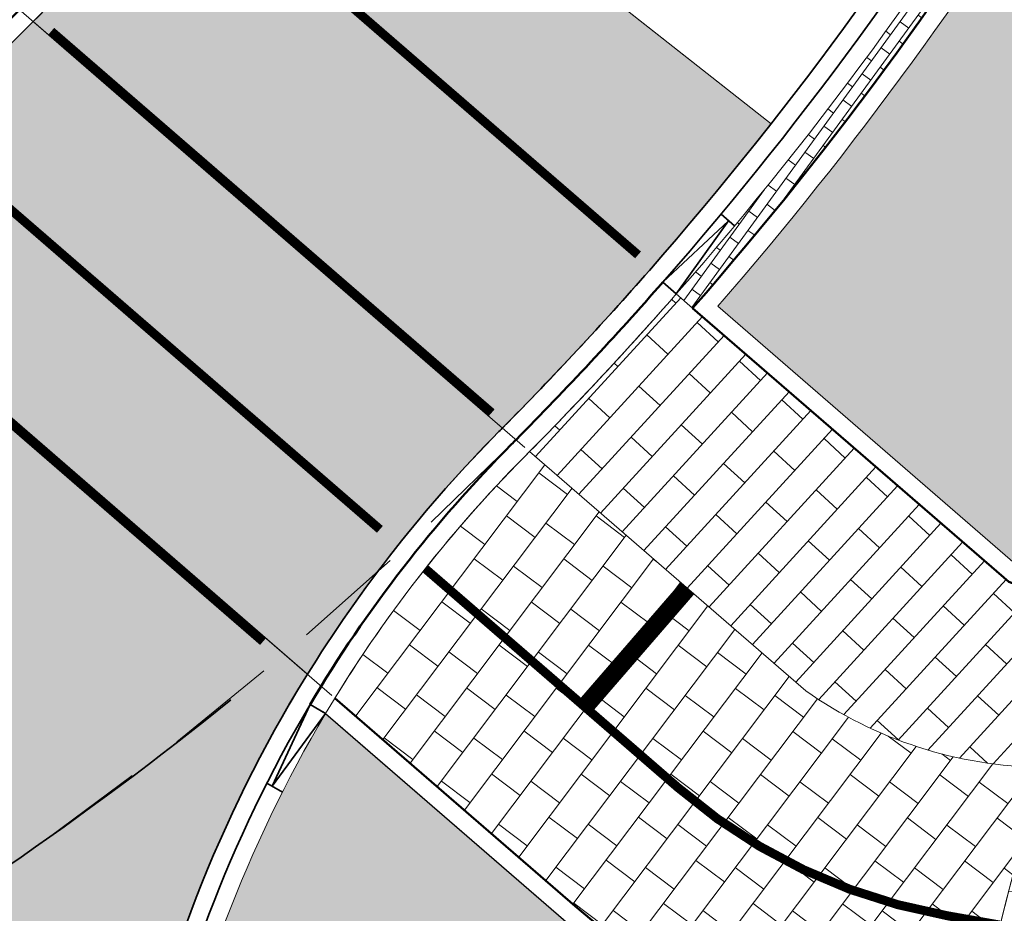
# Model space of a CAD drawing. Header units: metres. Extents: x 196674 to 197628, y 355499 to 356232.
# Tile 98 of 209: x 197191 to 197202, y 355715 to 355725. Entities that reach past the tile are written whole.
import ezdxf

# ---------------------------------------------------------------- set-up
doc = ezdxf.new("R2010")
doc.units = ezdxf.units.M
doc.linetypes.add('DASHED2', pattern=[0.375, 0.25, -0.125])
doc.linetypes.add('VW-5050_STREEP', pattern=[1, 0.5, -0.5])
doc.layers.get('0').update_dxf_attribs({"lineweight": 25})
for name, color, linetype, lineweight, true_color in [('N-WE-AM-AS-KNIKLIJN-G', 1, 'DASHED2', 5, 0xff0000), ('N-WE-GR-BEPLANTING_BEPLANTINGSPLAN_DERDEN-V', 7, 'Continuous', 5, 0xd3e799), ('N-WE-VH-GESLOTENVERHARDING_ASFALT_RIJBAAN-V', 7, 'Continuous', 5, 0xd6d6d6), ('N-WE-VH-GOOT-TEGEL_200x200-G', 7, 'Continuous', 35, 0x00a5a5), ('N-WE-VH-KANTOPSLUITING_GELEIDEBAND_50 200-G', 1, 'Continuous', 35, 0xff0000), ('N-WE-VH-KANTOPSLUITING_OPSLUITBAND_200X250-G', 7, 'Continuous', 50, 0x0029a5), ('N-WE-VH-KANTOPSLUITING_TROTTOIRBAND_180X200-G', 6, 'Continuous', 35, 0xff00ff), ('N-WE-VH-KANTOPSLUITING_VERLAGINGSBAND_GELEIDEBAND_50 200-G', 1, 'Continuous', 35, 0xff0000), ('N-WE-VH-KANTOPSLUITING_VERLAGINGSBAND_TROTTOIRBAND_180 200-G', 6, 'Continuous', 35, 0xff00ff), ('N-WE-VH-OPENVERHARDING_STRAATBAKSTEEN_ROOD_HALFSTEENS-LINGE-A', 7, 'Continuous', 5, 0xdaaea0), ('N-WE-VH-OPENVERHARDING_STRAATBAKSTEEN_ROOD_STREKKEN-LINGE-A', 7, 'Continuous', 5, 0xdaaea0), ('N-WE-VH-OPENVERHARDING_TEGEL_200x300_FIETSPAD_ROOD-A', 7, 'Continuous', 5, 0xe04d68), ('N-WE-VW-MARKERING_DWARS_DRIEHOEK-G', 7, 'VW-HAAIETAND50_L', 35, 0xffffff), ('N-WE-VW-MARKERING_DWARS_OVERSTEEK_KANALISATIESTREEP50-G', 7, 'VW-5050_STREEP', 13, 0xffffff), ('N-WE-VW-MARKERING_DWARS_STOPSTREEP_020-G', 7, 'Continuous', 18, 0xffffff), ('N-WE-VW-MARKERING_LANGS_STREEP_DOORGETROKKEN_010-G', 7, 'Continuous', 13, 0xffffff)]:
    doc.layers.add(name, color=color, linetype=linetype, lineweight=lineweight, true_color=true_color)
doc.layers.add('N-WE-VH-HULPLIJN-G', color=40, linetype='Continuous', lineweight=5, plot=False)
for name, color, linetype, lineweight in [('N-WE-VH-KANTOPSLUITING_ACHTERKANTBAND-G', 50, 'Continuous', 18), ('N-WE-VH-MATERIAALGRENS-G', 7, 'Continuous', 13), ('X-XX-AL-OPMAAK-G', 7, 'Continuous', 25)]:
    doc.layers.add(name, color=color, linetype=linetype, lineweight=lineweight)
doc.linetypes.add('VW-HAAIETAND50_L', pattern='A,0,-0.5,[150,NLCS.SHX,S=1,R=0,X=-0.625,Y=-0.25],-0.5', length=1)

# ---------------------------------------------------------------- blocks, each defined once
blk = doc.blocks.new('Verloopband')
at = {"flags": 128}
blk.add_lwpolyline([(-0.2763672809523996, 0.9662406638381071), (0, 0), (-0.4622285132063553, 0.8923814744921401)], close=True, dxfattribs=at)

msp = doc.modelspace()

# ---------------------------------------------------------------- hatches: boundary and pattern name
at = {"layer": 'N-WE-GR-BEPLANTING_BEPLANTINGSPLAN_DERDEN-V'}
h = msp.add_hatch(color=256, dxfattribs=at)
h.dxf.hatch_style = 1
edge = h.paths.add_edge_path()
edge.add_line((197202.9193494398, 355718.8966477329), (197203.7231217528, 355721.1031967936))
edge.add_line((197203.7231217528, 355721.1031967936), (197205.7306697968, 355726.6158199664))
edge.add_line((197205.7306697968, 355726.6158199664), (197202.9416841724, 355727.6647327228))
edge.add_arc((197168.1599242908, 355748.684694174), 40.63999999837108, 319.0401103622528, 328.8538096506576, ccw=False)
edge.add_line((197198.8499792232, 355722.043933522), (197202.1681239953, 355719.17009298))
edge.add_line((197202.1681239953, 355719.17009298), (197202.9193494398, 355718.8966477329))
h = msp.add_hatch(color=256, dxfattribs=at)
h.dxf.hatch_style = 1
edge = h.paths.add_edge_path()
edge.add_arc((197202.4949835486, 355721.4005551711), 8.200000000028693, 229.1042089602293, 256.8912689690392, ccw=False)
edge.add_line((197197.1265641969, 355715.2021623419), (197194.4727202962, 355717.5006528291))
edge.add_arc((197207.1948394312, 355709.9383988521), 14.80000001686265, 149.2719969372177, 188.950863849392)
edge.add_line((197192.5750718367, 355707.6357056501), (197198.1203682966, 355709.3808956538))
edge.add_arc((197196.6794103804, 355713.9595024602), 4.800000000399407, 287.4695899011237, 340.6641410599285)
edge.add_arc((197200.4537860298, 355712.6350824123), 0.7999999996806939, 340.6641410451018, 436.8912689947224)
at = {"layer": 'N-WE-VH-GESLOTENVERHARDING_ASFALT_RIJBAAN-V'}
h = msp.add_hatch(color=256, dxfattribs=at)
h.dxf.hatch_style = 1
edge = h.paths.add_edge_path()
edge.add_arc((197184.0370121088, 355721.0763617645), 1.200000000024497, 144.7400946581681, 301.4717702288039, ccw=False)
edge.add_line((197183.0571619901, 355721.7691054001), (197169.5565461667, 355717.3436780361))
edge.add_arc((197169.1947949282, 355716.1995032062), 1.200000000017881, -75.51187812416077, 72.4547229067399, ccw=False)
edge.add_line((197169.4950100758, 355715.0376637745), (197179.3686759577, 355707.2122574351))
edge.add_arc((197180.5223159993, 355707.542582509), 1.199999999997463, 32.768411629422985, 195.9781583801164, ccw=False)
edge.add_line((197181.5313541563, 355708.1920761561), (197184.6635061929, 355720.0528847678))
edge = h.paths.add_edge_path()
edge.add_arc((197199.5513079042, 355710.1079178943), 20.20000372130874, 132.0998019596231, 133.3257529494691, ccw=False)
edge.add_line((197186.0087395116, 355725.0958794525), (197182.2522501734, 355728.3493696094))
edge.add_arc((197165.4462604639, 355761.8427624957), 37.47330592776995, 296.5162957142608, 296.6461381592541, ccw=False)
edge.add_arc((197165.4462604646, 355761.8427624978), 37.47330592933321, 296.0033767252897, 296.5162957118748, ccw=False)
edge.add_arc((197165.4462604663, 355761.8427624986), 37.47330592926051, 275.8444715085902, 296.0033767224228, ccw=False)
edge.add_arc((197164.150320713, 355774.5033028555), 50.20000000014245, 272.80224157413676, 275.84447150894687, ccw=False)
edge.add_arc((197164.1503207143, 355774.5033028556), 50.20000000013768, 267.28827983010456, 272.80224157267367, ccw=False)
edge.add_line((197161.7753196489, 355724.3595159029), (197161.3497737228, 355724.3796713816))
edge.add_line((197161.3497737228, 355724.3796713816), (197161.0501096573, 355724.3938646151))
edge.add_line((197161.0501096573, 355724.3938646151), (197160.7615139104, 355718.5009194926))
edge.add_line((197160.7615139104, 355718.5009194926), (197163.9049853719, 355718.3520326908))
edge.add_arc((197162.8640737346, 355696.1759104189), 22.20053819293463, 80.28935739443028, 87.31260041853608, ccw=False)
edge.add_arc((197162.8641482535, 355696.1764436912), 22.19999999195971, 72.45472289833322, 80.2893148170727, ccw=False)
edge.add_line((197169.5565461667, 355717.3436780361), (197183.0571619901, 355721.7691054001))
edge.add_arc((197199.5513057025, 355710.107920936), 20.19999999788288, 133.3257543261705, 144.7400948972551, ccw=False)
edge = h.paths.add_edge_path()
edge.add_line((197194.2712619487, 355717.9397203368), (197188.600366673, 355722.8512747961))
edge.add_arc((197166.2863465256, 355750.0748764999), 35.19999978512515, 308.2956756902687, 309.3400051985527, ccw=False)
edge.add_arc((197166.2863463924, 355750.074876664), 35.19999999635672, 301.4717702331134, 308.2956756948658, ccw=False)
edge.add_line((197184.6635061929, 355720.0528847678), (197181.5313541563, 355708.1920761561))
edge.add_arc((197162.8641482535, 355696.1764436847), 22.19999999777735, 23.641517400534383, 32.76841163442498, ccw=False)
edge.add_arc((197162.8641482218, 355696.1764436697), 22.20000003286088, 22.150112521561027, 23.641517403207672, ccw=False)
edge.add_line((197183.4257709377, 355704.5466093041), (197192.2229043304, 355707.3152023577))
edge.add_arc((197207.194839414, 355709.9383988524), 15.19999999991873, 148.2372776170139, 189.937785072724, ccw=False)
edge = h.paths.add_edge_path()
edge.add_line((197169.4950100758, 355715.0376637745), (197169.297446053, 355715.00390179))
edge.add_arc((197166.2863463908, 355750.0748766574), 35.19999999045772, 270.25339821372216, 274.9072274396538, ccw=False)
edge.add_arc((197166.2863463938, 355750.0748767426), 35.20000007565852, 268.02882326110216, 270.2533982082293, ccw=False)
edge.add_line((197165.0755812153, 355714.895706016), (197164.7641640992, 355705.8473817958))
edge.add_arc((197164.0450402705, 355690.6644024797), 15.19999999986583, 83.75283845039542, 87.28827982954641, ccw=False)
edge.add_arc((197164.0450402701, 355690.6644024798), 15.19999999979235, 48.81751667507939, 83.75283844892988, ccw=False)
edge.add_arc((197164.04504027, 355690.6644024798), 15.19999999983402, 46.86619421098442, 48.81751667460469, ccw=False)
edge.add_arc((197167.5281184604, 355728.4779396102), 27.59999999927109, 284.4973016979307, 287.4695898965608)
edge.add_line((197175.8136264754, 355702.1509504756), (197180.4042206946, 355703.5956810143))
edge.add_line((197180.4042206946, 355703.5956810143), (197180.261521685, 355704.0940485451))
edge.add_line((197180.261521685, 355704.0940485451), (197179.3686759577, 355707.2122574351))
edge.add_line((197179.3686759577, 355707.2122574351), (197169.4950100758, 355715.0376637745))
h = msp.add_hatch(color=256, dxfattribs=at)
h.dxf.hatch_style = 1
edge = h.paths.add_edge_path()
edge.add_arc((197157.00175097, 355759.2263736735), 48.23662569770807, 315.41363673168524, 320.16741389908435, ccw=False)
edge.add_arc((197166.2863504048, 355750.0748726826), 35.19999434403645, 315.0809167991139, 315.41363676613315, ccw=False)
edge.add_line((197191.2116317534, 355725.2198942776), (197196.4463264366, 355720.6861325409))
edge.add_arc((197168.1599242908, 355748.6846941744), 39.79999999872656, 315.2930072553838, 318.7543529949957)
edge.add_arc((197168.15992429, 355748.6846941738), 39.79999999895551, 318.7543529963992, 321.8168339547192)
edge.add_line((197199.4442586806, 355724.0812305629), (197194.0435890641, 355728.3285697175))
h = msp.add_hatch(color=256, dxfattribs=at)
h.dxf.hatch_style = 1
edge = h.paths.add_edge_path()
edge.add_arc((197166.2863464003, 355750.0748766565), 35.1999999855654, 309.34000519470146, 315.0809168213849, ccw=False)
edge.add_line((197188.600366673, 355722.8512747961), (197194.2712619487, 355717.9397203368))
edge.add_arc((197207.1948394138, 355709.9383988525), 15.19999999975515, 135.2126043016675, 148.2372776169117, ccw=False)
edge.add_arc((197168.1599242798, 355748.6846941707), 39.80000000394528, 315.2126043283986, 315.2930072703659)
edge.add_line((197196.4463264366, 355720.6861325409), (197191.2116317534, 355725.2198942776))
at = {"layer": 'N-WE-VH-OPENVERHARDING_STRAATBAKSTEEN_ROOD_HALFSTEENS-LINGE-A', "true_color": 0xb05e45}
h = msp.add_hatch(dxfattribs=at)
h.set_pattern_fill('AVH-BSS_LINGEFORMAAT_HALFST', color=25, scale=4, angle=137.560871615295, pattern_type=2)
h.set_pattern_definition([(137.560871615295, (196825.8108468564, 355944.3732953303), (-1.032382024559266, 0.2935768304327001), [0.32, -0.32]), (227.560871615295, (196825.8108468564, 355944.3732953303), (0.2361582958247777, -0.2159380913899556), [])])
edge = h.paths.add_edge_path()
edge.add_line((197198.5673179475, 355722.0241613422), (197198.3858982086, 355722.181288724))
edge.add_arc((197168.159924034, 355748.6846943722), 40.20000032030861, 315.3309849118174, 318.75435302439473, ccw=False)
edge.add_line((197196.7493505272, 355720.4236838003), (197199.8299725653, 355717.7555613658))
edge.add_arc((197202.5214628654, 355721.5633902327), 4.663011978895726, 234.7461576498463, 269.4495747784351)
edge.add_arc((197237.7409616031, 355706.4568888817), 36.77827376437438, 160.6764836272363, 163.5030700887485, ccw=False)
edge.add_line((197203.0345839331, 355718.6268835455), (197202.0948999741, 355718.9689274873))
edge.add_line((197202.0948999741, 355718.9689274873), (197198.5673179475, 355722.0241613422))
at = {"layer": 'N-WE-VH-OPENVERHARDING_STRAATBAKSTEEN_ROOD_STREKKEN-LINGE-A', "true_color": 0xb05e45}
h = msp.add_hatch(dxfattribs=at)
h.set_pattern_fill('AVH-BSS_LINGEFORMAAT_HALFST', color=25, scale=1.5, angle=323.9177085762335, pattern_type=2)
h.set_pattern_definition([(323.9177085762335, (0, 0.9800000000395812), (0.3969522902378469, -0.06654982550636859), [0.12, -0.12]), (53.91770857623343, (0, 0.9800000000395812), (-0.09698063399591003, 0.07067359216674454), [])])
h.paths.add_polyline_path([(197198.3858982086, 355722.181288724), (197198.5673179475, 355722.0241613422, 0.04511597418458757), (197202.8561691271, 355727.9105709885), (197202.6502566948, 355728.0338595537, -0.04512505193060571)])
at = {"layer": 'N-WE-VH-OPENVERHARDING_TEGEL_200x300_FIETSPAD_ROOD-A'}
h = msp.add_hatch(dxfattribs=at)
h.set_pattern_fill('AVH-TEGEL_200X300_HALFST', color=256, scale=2, angle=233.0188547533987, pattern_type=2)
h.set_pattern_definition([(233.0188547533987, (0, 0), (0.3195334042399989, -0.240620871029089), []), (323.0188547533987, (0, 0), (0.3609313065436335, 0.4793001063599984), [0.4, -0.4]), (323.0188547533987, (-0.240620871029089, -0.3195334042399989), (0.3609313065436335, 0.4793001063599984), [-0.4, 0.4])])
edge = h.paths.add_edge_path()
edge.add_arc((197202.5214628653, 355721.5633902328), 4.663011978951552, 234.74615765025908, 269.4495747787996, ccw=False)
edge.add_line((197199.8299725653, 355717.7555613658), (197196.7493505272, 355720.4236838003))
edge.add_arc((197168.1599240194, 355748.684694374), 40.20000033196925, 315.21260437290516, 315.33098492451, ccw=False)
edge.add_arc((197207.1948395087, 355709.938398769), 14.80000012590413, 135.2126043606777, 148.4863171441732)
edge.add_line((197194.5776120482, 355717.6743909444), (197197.2575012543, 355715.3533426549))
edge.add_arc((197202.4949835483, 355721.4005551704), 7.99999999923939, 229.1042089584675, 256.8912689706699)
edge.add_arc((197200.4537860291, 355712.6350824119), 1.000000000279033, -9.770404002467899, 76.89126895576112, ccw=False)
edge.add_arc((197239.3475997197, 355705.9376423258), 38.46624440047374, 163.4410403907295, 170.2295959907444, ccw=False)
h = msp.add_hatch(dxfattribs=at)
h.set_pattern_fill('AVH-TEGEL_200X300_HALFST', color=256, scale=2, angle=357.7415466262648, pattern_type=2)
h.set_pattern_definition([(357.7415466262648, (0, 0), (0.01576289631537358, 0.399689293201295), []), (87.74154662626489, (0, 0), (-0.5995339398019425, 0.0236443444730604), [0.4, -0.4]), (87.74154662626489, (0.399689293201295, -0.01576289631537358), (-0.5995339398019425, 0.0236443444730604), [-0.4, 0.4])])
edge = h.paths.add_edge_path()
edge.add_arc((197250.2993969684, 355706.2863781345), 46.3363171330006, 164.4258946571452, 167.4105491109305, ccw=False)
edge.add_line((197205.66436378, 355718.7269608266), (197203.3744187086, 355719.5604983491))
edge.add_line((197203.3744187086, 355719.5604983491), (197203.0187110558, 355718.5832766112))
edge.add_arc((197239.3768181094, 355705.9342617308), 38.49557800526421, 160.8171728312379, 177.6175068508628)
edge.add_arc((197265.5622120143, 355706.0621468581), 64.66446062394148, 178.6952796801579, 181.3886918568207)
edge.add_arc((197265.5622120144, 355706.062146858), 64.66446062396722, 181.388691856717, 187.6963362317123)
edge.add_line((197201.4802640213, 355697.4021001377), (197201.582743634, 355696.7208639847))
edge.add_line((197201.582743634, 355696.7208639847), (197204.6107313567, 355697.1248293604))
edge.add_arc((197266.9657149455, 355706.1066989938), 62.99855522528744, 180.5917321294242, 188.1967406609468, ccw=False)
edge.add_arc((197250.2993970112, 355706.2863781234), 46.33631717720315, 167.4105491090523, 181.0267326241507, ccw=False)

# ---------------------------------------------------------------- linework, layer by layer
at = {"layer": 'N-WE-AM-AS-KNIKLIJN-G', "ltscale": 5, "flags": 128}
msp.add_lwpolyline([(197196.5489534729, 355720.5055703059, -0.1705184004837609), (197172.6914942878, 355708.9422122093, -0.04023705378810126), (197166.2674931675, 355708.729485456), (197126.2210772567, 355710.6262365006)], format="xyb", dxfattribs=at)
at = {"layer": 'N-WE-VH-GOOT-TEGEL_200x200-G', "ltscale": 0.2, "flags": 128}
for points in [[(197194.0435427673, 355728.3285142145, -0.02074486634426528), (197191.3555450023, 355725.3650551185, -0.03106795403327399), (197188.1004833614, 355722.4491019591, -0.02978370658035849), (197184.6635061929, 355720.0528847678, -0.8150837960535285), (197183.0571619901, 355721.7691054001, -0.04984567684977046), (197185.6911683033, 355724.8027020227, -0.03048445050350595), (197187.580881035, 355726.3790282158, 0.01989512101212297), (197189.2465293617, 355727.7096931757)], [(197202.4109400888, 355728.4138304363, -0.04640326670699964), (197198.0851422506, 355722.4450041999, -0.01502083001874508), (197196.4556505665, 355720.6955556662, -0.0004340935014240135), (197196.4070083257, 355720.6464659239, 0.05742985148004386), (197194.25413748, 355717.9119948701, 0.1825101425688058), (197192.2136239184, 355707.3687330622, 0.0258484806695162), (197192.5587497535, 355705.8365846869, 0.00788149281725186), (197193.6386675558, 355702.2045451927, 0.01894978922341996), (197196.698861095, 355693.6262575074, 0.0003989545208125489), (197196.7702517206, 355693.4482202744, 0.1078395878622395), (197225.583130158, 355651.0605841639, 0.004999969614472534), (197227.343785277, 355649.4238342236, 0.0002750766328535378), (197227.506694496, 355649.2755626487, 0.008480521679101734), (197232.608035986, 355644.7933641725), (197232.8399729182, 355644.5964460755)]]:
    msp.add_lwpolyline(points, format="xyb", dxfattribs=at)
at = {"layer": 'N-WE-VH-HULPLIJN-G', "flags": 128}
msp.add_lwpolyline([(197193.893, 355728.447), (197199.4442586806, 355724.0812305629)], dxfattribs=at)
for points in [[(197194.0435890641, 355728.3285697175, -0.02074524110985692), (197191.3555450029, 355725.3650551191, -0.00145176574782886), (197191.2116317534, 355725.2198942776), (197196.4463264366, 355720.6861325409, 0.01510411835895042), (197198.0851422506, 355722.4450041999, 0.01336338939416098), (197199.4442586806, 355724.0812305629)], [(197191.2116317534, 355725.2198942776, -0.02505469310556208), (197188.600366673, 355722.8512747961), (197194.2712619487, 355717.9397203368, -0.05689212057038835), (197196.4070083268, 355720.646465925, 0.0003508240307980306), (197196.4463264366, 355720.6861325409)], [(197194.2712619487, 355717.9397203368), (197188.600366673, 355722.8512747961, -0.004556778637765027), (197188.1004833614, 355722.4491019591, -0.02978370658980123), (197184.6635061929, 355720.0528847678), (197184.6635061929, 355720.0528847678), (197181.5313541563, 355708.1920761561, -0.03984465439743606), (197183.2009553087, 355705.0789309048, -0.00650757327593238), (197183.4257709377, 355704.5466093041), (197192.2229043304, 355707.3152023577, -0.183987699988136)], [(197198.5673179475, 355722.0241613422), (197198.3858982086, 355722.181288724, -0.01493837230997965), (197196.7493505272, 355720.4236838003), (197199.8299725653, 355717.7555613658, 0.152590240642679), (197202.4766672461, 355716.9005934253, -0.01233393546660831), (197203.0345839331, 355718.6268835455), (197202.0948999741, 355718.9689274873)], [(197202.4766672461, 355716.9005934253, -0.1525902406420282), (197199.8299725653, 355717.7555613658), (197196.7493505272, 355720.4236838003, -0.0005165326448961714), (197196.6908986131, 355720.3646746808, 0.05798234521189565), (197194.5776120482, 355717.6743909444), (197197.2575012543, 355715.3533426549, 0.1218415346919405), (197200.6805857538, 355713.6090238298, -0.3972493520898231), (197201.4392817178, 355712.4653819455, -0.02962932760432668)], [(197205.0771481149, 355716.3860065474, -0.01302374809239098), (197205.66436378, 355718.7269608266), (197203.3744187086, 355719.5604983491), (197203.0187110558, 355718.5832766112, 0.0734368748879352), (197200.9145165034, 355707.5345370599, 0.01175276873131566), (197200.9167438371, 355704.4950119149, 0.02752924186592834), (197201.4802640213, 355697.4021001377), (197201.582743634, 355696.7208639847), (197204.6107313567, 355697.1248293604, -0.03319529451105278), (197203.97051943, 355705.4560820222, -0.0594818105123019)], [(197200.6352258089, 355713.4142355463, -0.1218415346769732), (197197.1265641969, 355715.2021623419), (197194.4727202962, 355717.5006528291, 0.174882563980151), (197192.5750718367, 355707.6357056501), (197198.1203682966, 355709.3808956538, 0.2363648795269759), (197201.2086611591, 355712.3701984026, 0.4464166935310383)]]:
    msp.add_lwpolyline(points, format="xyb", close=True, dxfattribs=at)
at = {"layer": 'N-WE-VH-KANTOPSLUITING_ACHTERKANTBAND-G', "flags": 128}
for points in [[(197186.2616418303, 355724.7852787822, -0.02539117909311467), (197187.8179191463, 355726.0568280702, 0.02108131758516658), (197189.6057347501, 355727.4920495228), (197191.8917794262, 355729.7432641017), (197193.5965961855, 355728.4179322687, -0.01960706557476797), (197191.0706677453, 355725.6458485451, -0.02817937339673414), (197188.1664443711, 355723.0138103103)], [(197202.7551714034, 355728.2101031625, -0.04640326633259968), (197198.3858982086, 355722.181288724, -0.04640326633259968)], [(197198.3858982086, 355722.181288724, -0.01545502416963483), (197196.6908986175, 355720.3646746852, 0.06142274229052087), (197194.4727202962, 355717.5006528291)], [(197194.4727202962, 355717.5006528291, 0.1748825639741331), (197192.5750718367, 355707.6357056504, 0.1784177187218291)], [(197194.4727202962, 355717.5006528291), (197197.1265641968, 355715.202162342, 0.1218415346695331), (197200.6352258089, 355713.4142355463, -0.4464166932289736), (197201.2086611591, 355712.3701984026, -0.2363648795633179), (197198.1203682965, 355709.3808956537), (197192.5750718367, 355707.6357056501)]]:
    msp.add_lwpolyline(points, format="xyb", dxfattribs=at)
msp.add_lwpolyline([(197202.9193494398, 355718.8966477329), (197203.7231217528, 355721.1031967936), (197205.7306697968, 355726.6158199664), (197202.9416841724, 355727.6647327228, -0.0428465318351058), (197198.8499792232, 355722.043933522), (197202.1681239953, 355719.17009298)], format="xyb", close=True, dxfattribs=at)
at = {"layer": 'N-WE-VH-KANTOPSLUITING_GELEIDEBAND_50 200-G', "ltscale": 0.2, "flags": 128}
msp.add_lwpolyline([(197202.5830557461, 355728.3119667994, -0.04640326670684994), (197198.2355202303, 355722.3131464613, -0.04640326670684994)], format="xyb", dxfattribs=at)
at = {"layer": 'N-WE-VH-KANTOPSLUITING_OPSLUITBAND_200X250-G', "ltscale": 0.1, "flags": 128}
for points in [[(197185.8284928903, 355724.6572991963, -0.03048281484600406), (197187.6994000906, 355726.217928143, 0.021026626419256), (197189.4696253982, 355727.6387102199), (197191.8762475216, 355730.0086651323), (197193.8831641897, 355728.4484795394, -0.02068964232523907), (197191.2131063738, 355725.5054518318, -0.0310679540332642), (197187.9765394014, 355722.6060665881)], [(197198.2355202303, 355722.3131464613, -0.0150208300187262), (197196.5978401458, 355720.554906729, -0.0004340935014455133), (197196.5489534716, 355720.5055703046, 0.06093690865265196), (197194.2991665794, 355717.6038162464)], [(197194.5775673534, 355717.6744296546), (197197.2575012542, 355715.3533426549, 0.1218415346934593), (197200.6805857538, 355713.6090238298, -0.4464166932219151), (197201.3973799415, 355712.3039774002, -0.2363648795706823), (197198.1804082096, 355709.1901203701), (197192.6078664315, 355707.4363558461)]]:
    msp.add_lwpolyline(points, format="xyb", dxfattribs=at)
msp.add_lwpolyline([(197203.0345839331, 355718.6268835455), (197203.9110585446, 355721.0347880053), (197205.986320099, 355726.7333489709), (197202.8561691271, 355727.9105709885, -0.04511597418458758), (197198.5673179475, 355722.0241613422), (197202.0948999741, 355718.9689274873)], format="xyb", close=True, dxfattribs=at)
at = {"layer": 'N-WE-VH-KANTOPSLUITING_TROTTOIRBAND_180X200-G', "ltscale": 0.2, "flags": 128}
msp.add_lwpolyline([(197194.3007997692, 355717.6028454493, 0.1748825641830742), (197192.37750741, 355707.6045881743, 0.1825101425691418)], format="xyb", dxfattribs=at)
at = {"layer": 'N-WE-VH-KANTOPSLUITING_VERLAGINGSBAND_GELEIDEBAND_50 200-G', "flags": 128}
msp.add_lwpolyline([(197198.8854556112, 355723.0732377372), (197199.0358335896, 355722.9413799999)], dxfattribs=at)
at = {"layer": 'N-WE-VH-KANTOPSLUITING_VERLAGINGSBAND_TROTTOIRBAND_180 200-G', "flags": 128}
for points in [[(197194.4727202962, 355717.5006528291), (197194.3007997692, 355717.6028454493)], [(197193.9904425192, 355716.6239991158), (197193.8185219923, 355716.7261917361)]]:
    msp.add_lwpolyline(points, dxfattribs=at)
at = {"layer": 'N-WE-VH-MATERIAALGRENS-G', "flags": 128}
for points in [[(197196.6975816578, 355720.4685207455), (197185.3196629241, 355730.3229202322)], [(197188.3333641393, 355723.0825253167), (197194.544409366, 355717.7031477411)], [(197198.5673179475, 355722.0241613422), (197198.3858982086, 355722.181288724)]]:
    msp.add_lwpolyline(points, dxfattribs=at)
for points in [[(197202.4766672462, 355716.9005934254, -0.1525902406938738), (197199.8299725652, 355717.7555613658), (197196.7493505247, 355720.4236838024)], [(197203.0345839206, 355718.626883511, 0.04133298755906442), (197201.4419792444, 355712.4810278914, 0.04133298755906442)]]:
    msp.add_lwpolyline(points, format="xyb", dxfattribs=at)
at = {"layer": 'N-WE-VW-MARKERING_DWARS_DRIEHOEK-G'}
msp.add_arc((197166.9202616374, 355750.6154305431), 42.29239404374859, 300.3434865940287, 308.7936285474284, dxfattribs=at)
at = {"layer": 'N-WE-VW-MARKERING_DWARS_OVERSTEEK_KANALISATIESTREEP50-G', "const_width": 0.1, "flags": 128}
for points in [[(197193.0455642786, 355726.8726906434), (197197.958924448, 355722.6172362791)], [(197191.4123247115, 355725.1122205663), (197196.3256848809, 355720.8567662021)], [(197190.1652924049, 355723.8110110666), (197195.0786525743, 355719.5555567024)], [(197188.8611873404, 355722.5592322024), (197193.7745475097, 355718.3037778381)]]:
    msp.add_lwpolyline(points, dxfattribs=at)
at = {"layer": 'N-WE-VW-MARKERING_DWARS_STOPSTREEP_020-G', "const_width": 0.2, "flags": 128}
msp.add_lwpolyline([(197197.3972881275, 355717.6135358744), (197198.5102531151, 355718.8985685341)], dxfattribs=at)
at = {"layer": 'N-WE-VW-MARKERING_LANGS_STREEP_DOORGETROKKEN_010-G', "const_width": 0.1, "flags": 128}
msp.add_lwpolyline([(197195.5848791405, 355719.117114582), (197198.4032005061, 355716.6761703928, 0.135436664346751), (197201.4049860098, 355715.2463366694), (197201.9897886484, 355715.142760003)], format="xyb", dxfattribs=at)
at = {"layer": 'X-XX-AL-OPMAAK-G', "ltscale": 0.1, "flags": 128}
msp.add_lwpolyline([(197194.4466302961, 355717.5232493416), (197197.1265641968, 355715.202162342, 0.1218415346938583), (197200.6352258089, 355713.4142355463, -0.4464166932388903), (197201.2086611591, 355712.3701984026, -0.2363648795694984), (197198.1203682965, 355709.3808956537), (197192.5478265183, 355707.6271311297)], format="xyb", dxfattribs=at)

# ---------------------------------------------------------------- block references
at = {"layer": 'N-WE-VH-KANTOPSLUITING_VERLAGINGSBAND_GELEIDEBAND_50 200-G', "ltscale": 0.2, "xscale": -0.9999999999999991, "rotation": 160.4266763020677}
msp.add_blockref('Verloopband', (197198.9699975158, 355722.9991078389), dxfattribs=at)
at = {"layer": 'N-WE-VH-KANTOPSLUITING_VERLAGINGSBAND_TROTTOIRBAND_180 200-G', "ltscale": 0.2, "xscale": -1, "rotation": 350.9443202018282}
msp.add_blockref('Verloopband', (197193.8757973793, 355716.6921462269), dxfattribs=at)

doc.saveas('drawing.dxf')
